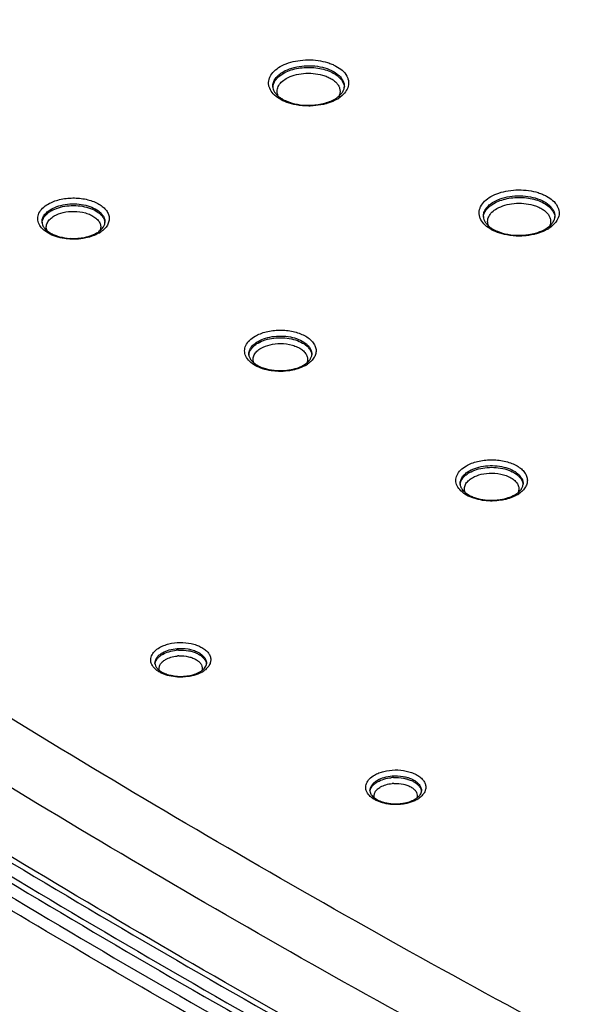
# Model space of a CAD drawing. Header units: inches. Extents: x 0 to 34, y 0 to 22.
# Tile 51 of 62: x 30.358 to 30.811, y 19.476 to 20.288. Entities that reach past the tile are written whole.
import ezdxf

# ---------------------------------------------------------------- set-up
doc = ezdxf.new("R2010")
doc.units = ezdxf.units.IN
doc.header["$LTSCALE"] = 1.87
doc.header["$MEASUREMENT"] = 0
doc.layers.get('0').update_dxf_attribs({"linetype": 'CONTINUOUS'})

msp = doc.modelspace()

# ---------------------------------------------------------------- linework, layer by layer
at = {"color": 7, "linetype": 'CONTINUOUS'}
for p, q in [((30.57266, 20.24199), (30.57562, 20.24399)), ((30.74629, 20.1347), (30.74925, 20.1367))]:
    msp.add_line(p, q, dxfattribs=at)
for centre, radius, start, end in [((30.61828, 20.23328), 0.00768, 349.47669, 358.72227), ((30.60518, 20.248), 0.02926, 299.96081, 303.44489), ((30.59647, 20.27076), 0.05305, 270.52523, 274.81602), ((30.39571, 20.1107), 0.02297, 119.9587, 123.53952), ((30.79191, 20.12599), 0.00768, 349.47669, 358.72227), ((30.42207, 20.12134), 0.00649, 349.50133, 358.72384), ((30.77881, 20.14071), 0.02926, 299.96081, 303.44489), ((30.40259, 20.15506), 0.04725, 266.23298, 270.51028), ((30.40259, 20.1548), 0.04699, 270.51341, 274.80971), ((30.4027, 20.15361), 0.04579, 274.80277, 279.14725), ((30.41054, 20.13452), 0.02581, 299.94401, 304.14138), ((30.7701, 20.16347), 0.05305, 270.52523, 274.81602), ((30.56628, 20.00165), 0.02297, 119.9587, 123.53952), ((30.59264, 20.01228), 0.00649, 349.50133, 358.72384), ((30.58111, 20.02546), 0.02581, 299.94401, 304.14138), ((30.57317, 20.04601), 0.04725, 266.23298, 270.51028), ((30.57317, 20.04575), 0.04699, 270.51341, 274.80971), ((30.57327, 20.04455), 0.04579, 274.80277, 279.14725), ((30.74052, 19.89472), 0.02297, 119.9587, 123.53952), ((30.76688, 19.90535), 0.00649, 349.50133, 358.72384), ((30.75535, 19.91853), 0.02581, 299.94401, 304.14138), ((30.74741, 19.93907), 0.04725, 266.23298, 270.51028), ((30.74741, 19.93881), 0.04699, 270.51341, 274.80971), ((30.74751, 19.93762), 0.04579, 274.80277, 279.14725), ((30.48524, 19.7486), 0.01853, 119.93817, 124.35086), ((30.49099, 19.73198), 0.03627, 92.84235, 95.77087), ((30.49099, 19.73313), 0.03029, 92.83909, 95.78301), ((30.50738, 19.75731), 0.0049, 349.56062, 358.72772), ((30.49779, 19.76868), 0.0215, 299.9311, 304.60135), ((30.49047, 19.78165), 0.03511, 257.3612, 261.93577), ((30.491, 19.78523), 0.03873, 261.90693, 270.51558), ((30.49102, 19.78543), 0.03893, 270.48735, 274.79349), ((30.4911, 19.78445), 0.03794, 274.78598, 279.13702), ((30.66256, 19.64344), 0.01853, 119.93817, 124.35086), ((30.66831, 19.62682), 0.03627, 92.84235, 95.77087), ((30.66831, 19.62797), 0.03029, 92.83909, 95.78301), ((30.68469, 19.65215), 0.0049, 349.56062, 358.72772), ((30.67511, 19.66352), 0.0215, 299.9311, 304.60135), ((30.66779, 19.67649), 0.03511, 257.3612, 261.93577), ((30.66832, 19.68007), 0.03873, 261.90693, 270.51558), ((30.66833, 19.68027), 0.03893, 270.48735, 274.79349), ((30.66842, 19.67929), 0.03794, 274.78598, 279.13702)]:
    msp.add_arc(centre, radius, start, end, dxfattribs=at)
for points, knots in [([(30.42599, 20.82523), (30.64032, 20.73161), (31.05771, 20.53633), (31.65666, 20.21426), (32.21632, 19.8689), (32.56787, 19.61961), (32.73595, 19.49133)], [0, 0, 0, 0, 0.262457, 0.516812, 0.762727, 1, 1, 1, 1]), ([(32.6814, 19.49102), (32.51662, 19.61689), (32.17197, 19.86166), (31.6233, 20.20118), (31.03594, 20.51831), (30.6266, 20.71089), (30.41636, 20.80329)], [0, 0, 0, 0, 0.237108, 0.482978, 0.73739, 1, 1, 1, 1]), ([(31.76005, 19.00003), (31.65386, 19.04396), (31.44463, 19.13425), (31.13803, 19.2782), (30.84187, 19.42928), (30.55666, 19.58722), (30.28286, 19.75178), (30.02092, 19.92267), (29.77131, 20.09961), (29.61157, 20.2228), (29.53396, 20.28535)], [0, 0, 0, 0, 0.133677, 0.265021, 0.393929, 0.520337, 0.644186, 0.765429, 0.884044, 1, 1, 1, 1]), ([(30.57312, 20.2496), (30.57523, 20.25082), (30.57995, 20.25286), (30.58765, 20.2547), (30.59591, 20.25538), (30.60421, 20.25486), (30.61085, 20.25341), (30.61573, 20.25166), (30.6216, 20.24889), (30.62602, 20.24537), (30.62795, 20.24183)], [0, 0, 0, 0, 0.122321, 0.256154, 0.396473, 0.537318, 0.672611, 0.736534, 0.797172, 1, 1, 1, 1]), ([(31.73749, 18.95736), (31.63087, 19.00147), (31.42081, 19.09212), (31.11298, 19.23664), (30.81563, 19.38833), (30.52927, 19.54691), (30.25438, 19.71212), (29.99139, 19.88369), (29.74078, 20.06134), (29.5804, 20.18503), (29.50247, 20.24783)], [0, 0, 0, 0, 0.133677, 0.265021, 0.393929, 0.520337, 0.644186, 0.765429, 0.884044, 1, 1, 1, 1]), ([(30.58625, 20.21801), (30.58366, 20.21849), (30.57879, 20.21979), (30.57233, 20.22284), (30.56732, 20.22675), (30.56457, 20.23074), (30.56356, 20.23406), (30.56338, 20.23654), (30.56374, 20.239), (30.56499, 20.2423), (30.56801, 20.24619), (30.57128, 20.24853), (30.57312, 20.2496)], [0, 0, 0, 0, 0.162187, 0.30958, 0.43875, 0.550427, 0.60184, 0.651912, 0.702232, 0.754352, 0.868312, 1, 1, 1, 1]), ([(30.56696, 20.23311), (30.56694, 20.23425), (30.56731, 20.23663), (30.56908, 20.23996), (30.57191, 20.24296), (30.57429, 20.24461), (30.5756, 20.24536)], [0, 0, 0, 0, 0.21798, 0.450876, 0.709983, 1, 1, 1, 1]), ([(30.5756, 20.24536), (30.57779, 20.24663), (30.58276, 20.24867), (30.59085, 20.25029), (30.59941, 20.25051), (30.60774, 20.24932), (30.61515, 20.24681), (30.62029, 20.24363), (30.62327, 20.24057), (30.62484, 20.23819), (30.62579, 20.23568), (30.62598, 20.23395), (30.62596, 20.23311)], [0, 0, 0, 0, 0.128684, 0.270373, 0.417725, 0.562288, 0.696075, 0.813192, 0.864996, 0.912661, 0.957165, 1, 1, 1, 1]), ([(30.57562, 20.24399), (30.57723, 20.24492), (30.58078, 20.24652), (30.58658, 20.24813), (30.59285, 20.24898), (30.59929, 20.24903), (30.6056, 20.24827), (30.61149, 20.24675), (30.61667, 20.24453), (30.61967, 20.24252), (30.62095, 20.24141)], [0, 0, 0, 0, 0.116706, 0.243503, 0.376906, 0.512885, 0.647047, 0.775151, 0.893622, 1, 1, 1, 1]), ([(30.57809, 20.23975), (30.58013, 20.24093), (30.58477, 20.2428), (30.59231, 20.24419), (30.60024, 20.24422), (30.6055, 20.2433), (30.608, 20.24258)], [0, 0, 0, 0, 0.22963, 0.482985, 0.745344, 1, 1, 1, 1]), ([(29.42715, 20.24012), (29.59076, 20.10633), (29.84842, 19.91442), (30.21026, 19.67712), (30.49787, 19.50398), (30.79798, 19.33808), (31.21803, 19.12494), (31.54429, 18.97999), (31.76655, 18.88938)], [0, 0, 0, 0, 0.233884, 0.354984, 0.478803, 0.60529, 0.73438, 1, 1, 1, 1]), ([(30.567, 20.23254), (30.56706, 20.23339), (30.56739, 20.23514), (30.56855, 20.23763), (30.57033, 20.23997), (30.57183, 20.24134), (30.57266, 20.24199)], [0, 0, 0, 0, 0.226512, 0.46438, 0.720751, 1, 1, 1, 1]), ([(30.57135, 20.22531), (30.5708, 20.22651), (30.57016, 20.22919), (30.57119, 20.23333), (30.57399, 20.237), (30.57661, 20.23889), (30.57809, 20.23975)], [0, 0, 0, 0, 0.226536, 0.453153, 0.706401, 1, 1, 1, 1]), ([(30.608, 20.24258), (30.6093, 20.24221), (30.61175, 20.24135), (30.61511, 20.23969), (30.61794, 20.2377), (30.62016, 20.23546), (30.62169, 20.23301), (30.62247, 20.23041), (30.62245, 20.22776), (30.62192, 20.22608), (30.62155, 20.22528)], [0, 0, 0, 0, 0.161059, 0.311155, 0.448651, 0.573386, 0.686721, 0.792052, 0.894523, 1, 1, 1, 1]), ([(30.62095, 20.24141), (30.62169, 20.24078), (30.62302, 20.23946), (30.62458, 20.23724), (30.62559, 20.23489), (30.62588, 20.23327), (30.62592, 20.23247)], [0, 0, 0, 0, 0.276911, 0.532666, 0.771461, 1, 1, 1, 1]), ([(30.62795, 20.24183), (30.62836, 20.24108), (30.62902, 20.23952), (30.62951, 20.23706), (30.62944, 20.23458), (30.62859, 20.23124), (30.62603, 20.2272), (30.62302, 20.22472), (30.62131, 20.22359)], [0, 0, 0, 0, 0.119635, 0.234381, 0.347711, 0.463276, 0.712464, 1, 1, 1, 1]), ([(29.42144, 20.23227), (29.58516, 20.09838), (29.843, 19.90634), (30.20511, 19.66887), (30.49292, 19.4956), (30.79325, 19.32959), (31.2136, 19.11629), (31.54009, 18.97124), (31.76251, 18.88056)], [0, 0, 0, 0, 0.233884, 0.354984, 0.478803, 0.60529, 0.73438, 1, 1, 1, 1]), ([(30.56696, 20.23311), (30.56698, 20.23235), (30.56727, 20.23073), (30.56844, 20.22835), (30.57042, 20.22602), (30.57212, 20.22464), (30.57308, 20.22397)], [0, 0, 0, 0, 0.200157, 0.426243, 0.691075, 1, 1, 1, 1]), ([(30.62337, 20.22709), (30.62401, 20.22783), (30.62506, 20.22933), (30.62568, 20.23106), (30.62583, 20.23188)], [0, 0, 0, 0, 0.538702, 1, 1, 1, 1]), ([(29.42141, 20.22677), (29.58511, 20.09291), (29.84293, 19.90089), (30.20499, 19.66345), (30.49276, 19.49021), (30.79304, 19.32422), (31.21334, 19.11095), (31.53978, 18.96591), (31.76216, 18.87525)], [0, 0, 0, 0, 0.233886, 0.354987, 0.478806, 0.605293, 0.734382, 1, 1, 1, 1]), ([(30.57308, 20.22397), (30.57348, 20.22369), (30.57521, 20.22256), (30.57707, 20.22164), (30.57853, 20.22103)], [0, 0, 0, 0, 0.235067, 1, 1, 1, 1]), ([(30.57853, 20.22103), (30.58132, 20.21988), (30.58742, 20.21819), (30.5937, 20.21769), (30.59696, 20.21772)], [0, 0, 0, 0, 0.481273, 1, 1, 1, 1]), ([(30.60853, 20.21913), (30.61026, 20.21956), (30.61353, 20.22057), (30.61664, 20.22201), (30.61804, 20.22283)], [0, 0, 0, 0, 0.523294, 1, 1, 1, 1]), ([(30.61979, 20.22265), (30.61918, 20.2223), (30.61652, 20.22089), (30.61369, 20.21982), (30.6115, 20.21917)], [0, 0, 0, 0, 0.237549, 1, 1, 1, 1]), ([(30.61804, 20.22283), (30.61859, 20.22314), (30.62052, 20.22435), (30.6223, 20.22584), (30.62337, 20.22709)], [0, 0, 0, 0, 0.275273, 1, 1, 1, 1]), ([(31.17897, 19.11251), (31.0127, 19.19135), (30.76822, 19.31515), (30.45232, 19.49238), (30.22507, 19.62873), (30.00584, 19.7694), (29.72718, 19.96074), (29.52697, 20.11284), (29.39851, 20.21782)], [0, 0, 0, 0, 0.262818, 0.391114, 0.517273, 0.64126, 0.76306, 1, 1, 1, 1]), ([(29.41569, 20.21892), (29.57871, 20.08563), (29.83537, 19.89438), (30.19575, 19.6578), (30.48212, 19.48515), (30.78089, 19.31969), (31.19903, 19.10703), (31.52377, 18.9623), (31.74499, 18.8718)], [0, 0, 0, 0, 0.233952, 0.355068, 0.47889, 0.605369, 0.734441, 1, 1, 1, 1]), ([(30.60013, 20.21719), (30.59897, 20.21712), (30.59432, 20.21696), (30.58966, 20.21737), (30.58625, 20.21801)], [0, 0, 0, 0, 0.251861, 1, 1, 1, 1]), ([(30.6115, 20.21917), (30.6106, 20.2189), (30.60688, 20.21792), (30.60304, 20.21738), (30.60013, 20.21719)], [0, 0, 0, 0, 0.242881, 1, 1, 1, 1]), ([(30.60093, 20.2179), (30.60158, 20.21796), (30.60413, 20.21822), (30.60667, 20.21867), (30.60853, 20.21913)], [0, 0, 0, 0, 0.254693, 1, 1, 1, 1]), ([(31.71494, 18.91469), (31.50274, 19.00247), (31.1911, 19.14246), (30.7894, 19.34737), (30.50189, 19.50659), (30.22589, 19.67246), (29.87775, 19.8996), (29.62924, 20.08279), (29.47099, 20.21031)], [0, 0, 0, 0, 0.26501, 0.393928, 0.520346, 0.644205, 0.765458, 1, 1, 1, 1]), ([(30.74675, 20.14231), (30.74886, 20.14353), (30.75357, 20.14557), (30.76128, 20.14741), (30.76954, 20.14809), (30.77784, 20.14757), (30.78448, 20.14612), (30.78936, 20.14437), (30.79522, 20.1416), (30.79965, 20.13809), (30.80157, 20.13454)], [0, 0, 0, 0, 0.122321, 0.256154, 0.396473, 0.537318, 0.672611, 0.736534, 0.797172, 1, 1, 1, 1]), ([(30.38174, 20.13622), (30.38313, 20.13702), (30.38616, 20.13844), (30.39288, 20.14052), (30.40201, 20.14159), (30.41118, 20.14072), (30.41801, 20.1388), (30.4225, 20.13687), (30.42628, 20.13447), (30.42924, 20.13168), (30.43124, 20.12858), (30.43218, 20.12526), (30.43197, 20.12187), (30.43062, 20.11861), (30.42825, 20.11561), (30.42618, 20.11394), (30.42502, 20.11316)], [0, 0, 0, 0, 0.066549, 0.138258, 0.290974, 0.444484, 0.517097, 0.584809, 0.646605, 0.702147, 0.75204, 0.798066, 0.843077, 0.890252, 0.942098, 1, 1, 1, 1]), ([(30.75987, 20.11072), (30.75729, 20.11121), (30.75242, 20.11251), (30.74595, 20.11555), (30.74095, 20.11946), (30.7382, 20.12345), (30.73719, 20.12678), (30.737, 20.12925), (30.73737, 20.13171), (30.73862, 20.13501), (30.74164, 20.1389), (30.74491, 20.14125), (30.74675, 20.14231)], [0, 0, 0, 0, 0.162187, 0.30958, 0.43875, 0.550427, 0.60184, 0.651912, 0.702232, 0.754352, 0.868312, 1, 1, 1, 1]), ([(30.74923, 20.13807), (30.75142, 20.13934), (30.75638, 20.14139), (30.76448, 20.143), (30.77304, 20.14322), (30.78137, 20.14203), (30.78878, 20.13952), (30.79392, 20.13634), (30.7969, 20.13328), (30.79847, 20.1309), (30.79942, 20.12839), (30.7996, 20.12666), (30.79959, 20.12582)], [0, 0, 0, 0, 0.128684, 0.270373, 0.417725, 0.562288, 0.696075, 0.813192, 0.864996, 0.912661, 0.957165, 1, 1, 1, 1]), ([(30.74925, 20.1367), (30.75086, 20.13763), (30.75441, 20.13923), (30.76021, 20.14084), (30.76648, 20.14169), (30.77292, 20.14174), (30.77923, 20.14098), (30.78511, 20.13946), (30.7903, 20.13724), (30.7933, 20.13523), (30.79458, 20.13413)], [0, 0, 0, 0, 0.116706, 0.243503, 0.376906, 0.512885, 0.647047, 0.775151, 0.893622, 1, 1, 1, 1]), ([(30.39513, 20.10772), (30.39271, 20.10809), (30.38812, 20.10914), (30.38197, 20.11176), (30.37713, 20.11522), (30.37438, 20.11882), (30.3733, 20.12187), (30.37302, 20.12414), (30.37328, 20.12641), (30.37434, 20.12947), (30.37705, 20.13308), (30.38005, 20.13524), (30.38174, 20.13622)], [0, 0, 0, 0, 0.16285, 0.311704, 0.442423, 0.555012, 0.606435, 0.656181, 0.705898, 0.75724, 0.869552, 1, 1, 1, 1]), ([(30.37661, 20.12119), (30.37659, 20.12219), (30.37692, 20.12429), (30.37847, 20.12722), (30.38096, 20.12987), (30.38306, 20.13131), (30.38422, 20.13198)], [0, 0, 0, 0, 0.217773, 0.450562, 0.709759, 1, 1, 1, 1]), ([(30.38422, 20.13198), (30.38615, 20.1331), (30.39053, 20.1349), (30.39767, 20.13632), (30.40521, 20.13651), (30.41254, 20.13546), (30.41905, 20.13325), (30.42356, 20.13045), (30.42619, 20.12776), (30.42757, 20.12566), (30.4284, 20.12346), (30.42857, 20.12193), (30.42855, 20.12119)], [0, 0, 0, 0, 0.128975, 0.270862, 0.418265, 0.562718, 0.696278, 0.813216, 0.86498, 0.91263, 0.95714, 1, 1, 1, 1]), ([(30.38424, 20.1306), (30.3861, 20.13168), (30.39031, 20.13343), (30.39718, 20.13486), (30.40446, 20.13515), (30.41161, 20.13427), (30.41805, 20.13228), (30.42263, 20.12973), (30.42542, 20.12723), (30.42697, 20.12526), (30.42803, 20.12318), (30.42839, 20.12171), (30.42847, 20.12099)], [0, 0, 0, 0, 0.127277, 0.267163, 0.412878, 0.556586, 0.690784, 0.809733, 0.862771, 0.911626, 0.95698, 1, 1, 1, 1]), ([(30.38671, 20.12637), (30.38899, 20.12768), (30.3943, 20.1296), (30.39987, 20.13018), (30.40279, 20.13016)], [0, 0, 0, 0, 0.474401, 1, 1, 1, 1]), ([(30.40279, 20.13016), (30.40606, 20.13014), (30.41087, 20.12953), (30.41666, 20.12743), (30.42021, 20.12539), (30.42293, 20.12293), (30.42465, 20.12012), (30.42523, 20.11708), (30.42479, 20.11511), (30.42441, 20.1142)], [0, 0, 0, 0, 0.315596, 0.460764, 0.592198, 0.708417, 0.81097, 0.905297, 1, 1, 1, 1]), ([(30.74059, 20.12582), (30.74056, 20.12696), (30.74094, 20.12934), (30.74271, 20.13267), (30.74553, 20.13567), (30.74791, 20.13732), (30.74923, 20.13807)], [0, 0, 0, 0, 0.21798, 0.450876, 0.709983, 1, 1, 1, 1]), ([(30.74063, 20.12525), (30.74068, 20.1261), (30.74102, 20.12785), (30.74218, 20.13034), (30.74396, 20.13268), (30.74546, 20.13405), (30.74629, 20.1347)], [0, 0, 0, 0, 0.226512, 0.46438, 0.720751, 1, 1, 1, 1]), ([(30.74498, 20.11802), (30.74443, 20.11922), (30.74379, 20.1219), (30.74482, 20.12604), (30.74761, 20.12971), (30.75024, 20.1316), (30.75172, 20.13246)], [0, 0, 0, 0, 0.226536, 0.453153, 0.706401, 1, 1, 1, 1]), ([(30.75172, 20.13246), (30.75376, 20.13364), (30.7584, 20.13551), (30.76594, 20.1369), (30.77387, 20.13693), (30.77913, 20.13601), (30.78163, 20.13529)], [0, 0, 0, 0, 0.22963, 0.482985, 0.745344, 1, 1, 1, 1]), ([(30.78163, 20.13529), (30.78292, 20.13492), (30.78538, 20.13407), (30.78874, 20.1324), (30.79157, 20.13041), (30.79378, 20.12817), (30.79532, 20.12572), (30.7961, 20.12312), (30.79608, 20.12047), (30.79555, 20.11879), (30.79518, 20.11799)], [0, 0, 0, 0, 0.161059, 0.311155, 0.448651, 0.573386, 0.686721, 0.792052, 0.894523, 1, 1, 1, 1]), ([(30.79458, 20.13413), (30.79532, 20.13349), (30.79664, 20.13217), (30.79821, 20.12995), (30.79921, 20.12761), (30.7995, 20.12598), (30.79955, 20.12518)], [0, 0, 0, 0, 0.276911, 0.532666, 0.771461, 1, 1, 1, 1]), ([(30.80157, 20.13454), (30.80198, 20.13379), (30.80265, 20.13223), (30.80314, 20.12977), (30.80307, 20.12729), (30.80222, 20.12395), (30.79966, 20.11991), (30.79665, 20.11743), (30.79494, 20.1163)], [0, 0, 0, 0, 0.119635, 0.234381, 0.347711, 0.463276, 0.712464, 1, 1, 1, 1]), ([(30.37667, 20.1207), (30.37674, 20.12155), (30.37714, 20.12329), (30.37846, 20.12572), (30.38046, 20.12797), (30.38211, 20.12925), (30.38302, 20.12985)], [0, 0, 0, 0, 0.221647, 0.457628, 0.715742, 1, 1, 1, 1]), ([(30.38073, 20.11426), (30.38031, 20.11528), (30.37988, 20.11755), (30.38086, 20.12099), (30.38325, 20.12405), (30.38546, 20.12564), (30.38671, 20.12637)], [0, 0, 0, 0, 0.224586, 0.451804, 0.706136, 1, 1, 1, 1]), ([(30.74059, 20.12582), (30.74061, 20.12506), (30.7409, 20.12344), (30.74207, 20.12107), (30.74405, 20.11873), (30.74575, 20.11735), (30.74671, 20.11668)], [0, 0, 0, 0, 0.200157, 0.426243, 0.691075, 1, 1, 1, 1]), ([(30.797, 20.1198), (30.79764, 20.12054), (30.79869, 20.12204), (30.79931, 20.12377), (30.79946, 20.12459)], [0, 0, 0, 0, 0.538702, 1, 1, 1, 1]), ([(30.37661, 20.12119), (30.37663, 20.12042), (30.37699, 20.11874), (30.37845, 20.1163), (30.38089, 20.11395), (30.38295, 20.11261), (30.38412, 20.11197)], [0, 0, 0, 0, 0.186581, 0.407354, 0.678375, 1, 1, 1, 1]), ([(30.42167, 20.11233), (30.42281, 20.11299), (30.42482, 20.11436), (30.42649, 20.11615), (30.4271, 20.11705)], [0, 0, 0, 0, 0.545986, 1, 1, 1, 1]), ([(30.4271, 20.11705), (30.42728, 20.11731), (30.42788, 20.11827), (30.4283, 20.11935), (30.42844, 20.12015)], [0, 0, 0, 0, 0.275002, 1, 1, 1, 1]), ([(30.74671, 20.11668), (30.74711, 20.1164), (30.74884, 20.11527), (30.7507, 20.11435), (30.75216, 20.11375)], [0, 0, 0, 0, 0.235067, 1, 1, 1, 1]), ([(30.78216, 20.11184), (30.78389, 20.11227), (30.78716, 20.11328), (30.79027, 20.11473), (30.79167, 20.11554)], [0, 0, 0, 0, 0.523294, 1, 1, 1, 1]), ([(30.79342, 20.11536), (30.7928, 20.11501), (30.79015, 20.1136), (30.78732, 20.11253), (30.78513, 20.11188)], [0, 0, 0, 0, 0.237549, 1, 1, 1, 1]), ([(30.79167, 20.11554), (30.79222, 20.11585), (30.79415, 20.11706), (30.79593, 20.11855), (30.797, 20.1198)], [0, 0, 0, 0, 0.275273, 1, 1, 1, 1]), ([(30.38412, 20.11197), (30.38519, 20.1114), (30.38749, 20.11036), (30.39258, 20.10873), (30.39668, 20.1081), (30.39949, 20.10791)], [0, 0, 0, 0, 0.22709, 0.472737, 1, 1, 1, 1]), ([(30.40308, 20.10717), (30.40241, 20.10716), (30.39975, 20.10719), (30.39709, 20.10742), (30.39513, 20.10772)], [0, 0, 0, 0, 0.251738, 1, 1, 1, 1]), ([(30.41278, 20.10822), (30.412, 20.10805), (30.4088, 20.10746), (30.40554, 20.10719), (30.40308, 20.10717)], [0, 0, 0, 0, 0.245688, 1, 1, 1, 1]), ([(30.40998, 20.1084), (30.41213, 20.10875), (30.41616, 20.10971), (30.41998, 20.11135), (30.42167, 20.11233)], [0, 0, 0, 0, 0.527796, 1, 1, 1, 1]), ([(30.42342, 20.11215), (30.42184, 20.11124), (30.41837, 20.10966), (30.41471, 20.10863), (30.41278, 20.10822)], [0, 0, 0, 0, 0.479824, 1, 1, 1, 1]), ([(30.75216, 20.11375), (30.75495, 20.11259), (30.76104, 20.1109), (30.76733, 20.1104), (30.77059, 20.11043)], [0, 0, 0, 0, 0.481273, 1, 1, 1, 1]), ([(30.77376, 20.1099), (30.7726, 20.10983), (30.76795, 20.10967), (30.76329, 20.11008), (30.75987, 20.11072)], [0, 0, 0, 0, 0.251861, 1, 1, 1, 1]), ([(30.78513, 20.11188), (30.78423, 20.11161), (30.78051, 20.11064), (30.77667, 20.11009), (30.77376, 20.1099)], [0, 0, 0, 0, 0.242881, 1, 1, 1, 1]), ([(30.77455, 20.11061), (30.77521, 20.11067), (30.77776, 20.11093), (30.7803, 20.11139), (30.78216, 20.11184)], [0, 0, 0, 0, 0.254693, 1, 1, 1, 1]), ([(30.5657, 19.99867), (30.56328, 19.99904), (30.55869, 20.00009), (30.55254, 20.00271), (30.5477, 20.00617), (30.54496, 20.00977), (30.54387, 20.01282), (30.5436, 20.01509), (30.54385, 20.01736), (30.54491, 20.02041), (30.54763, 20.02403), (30.55062, 20.02619), (30.55232, 20.02717)], [0, 0, 0, 0, 0.16285, 0.311704, 0.442423, 0.555012, 0.606435, 0.656181, 0.705898, 0.75724, 0.869552, 1, 1, 1, 1]), ([(30.55232, 20.02717), (30.55371, 20.02797), (30.55674, 20.02939), (30.56345, 20.03146), (30.57258, 20.03254), (30.58175, 20.03167), (30.58858, 20.02975), (30.59307, 20.02781), (30.59686, 20.02542), (30.59981, 20.02263), (30.60182, 20.01953), (30.60276, 20.0162), (30.60254, 20.01282), (30.6012, 20.00956), (30.59883, 20.00656), (30.59675, 20.00489), (30.5956, 20.0041)], [0, 0, 0, 0, 0.066549, 0.138258, 0.290974, 0.444484, 0.517097, 0.584809, 0.646605, 0.702147, 0.75204, 0.798066, 0.843077, 0.890252, 0.942098, 1, 1, 1, 1]), ([(30.55479, 20.02293), (30.55673, 20.02404), (30.56111, 20.02585), (30.56824, 20.02727), (30.57578, 20.02746), (30.58311, 20.0264), (30.58963, 20.0242), (30.59414, 20.0214), (30.59676, 20.01871), (30.59815, 20.01661), (30.59898, 20.0144), (30.59914, 20.01288), (30.59913, 20.01214)], [0, 0, 0, 0, 0.128975, 0.270862, 0.418265, 0.562718, 0.696278, 0.813216, 0.86498, 0.91263, 0.95714, 1, 1, 1, 1]), ([(30.55481, 20.02155), (30.55668, 20.02263), (30.56089, 20.02438), (30.56775, 20.02581), (30.57504, 20.0261), (30.58218, 20.02521), (30.58863, 20.02323), (30.5932, 20.02067), (30.59599, 20.01817), (30.59755, 20.01621), (30.59861, 20.01413), (30.59896, 20.01266), (30.59904, 20.01193)], [0, 0, 0, 0, 0.127277, 0.267163, 0.412878, 0.556586, 0.690784, 0.809733, 0.862771, 0.911626, 0.95698, 1, 1, 1, 1]), ([(30.54719, 20.01214), (30.54717, 20.01314), (30.5475, 20.01524), (30.54905, 20.01817), (30.55154, 20.02081), (30.55364, 20.02226), (30.55479, 20.02293)], [0, 0, 0, 0, 0.217773, 0.450562, 0.709759, 1, 1, 1, 1]), ([(30.54724, 20.01165), (30.54731, 20.0125), (30.54771, 20.01423), (30.54904, 20.01667), (30.55103, 20.01891), (30.55268, 20.02019), (30.55359, 20.0208)], [0, 0, 0, 0, 0.221647, 0.457628, 0.715742, 1, 1, 1, 1]), ([(30.5513, 20.0052), (30.55089, 20.00623), (30.55046, 20.00849), (30.55143, 20.01194), (30.55382, 20.015), (30.55604, 20.01659), (30.55729, 20.01731)], [0, 0, 0, 0, 0.224586, 0.451804, 0.706136, 1, 1, 1, 1]), ([(30.55729, 20.01731), (30.55957, 20.01863), (30.56488, 20.02054), (30.57045, 20.02113), (30.57337, 20.02111)], [0, 0, 0, 0, 0.474401, 1, 1, 1, 1]), ([(30.57337, 20.02111), (30.57663, 20.02109), (30.58145, 20.02048), (30.58723, 20.01838), (30.59079, 20.01634), (30.5935, 20.01388), (30.59523, 20.01107), (30.5958, 20.00802), (30.59536, 20.00606), (30.59499, 20.00515)], [0, 0, 0, 0, 0.315596, 0.460764, 0.592198, 0.708417, 0.81097, 0.905297, 1, 1, 1, 1]), ([(30.54719, 20.01214), (30.5472, 20.01137), (30.54756, 20.00968), (30.54902, 20.00725), (30.55146, 20.0049), (30.55353, 20.00355), (30.5547, 20.00292)], [0, 0, 0, 0, 0.186581, 0.407354, 0.678375, 1, 1, 1, 1]), ([(30.59768, 20.008), (30.59785, 20.00826), (30.59845, 20.00922), (30.59887, 20.0103), (30.59902, 20.0111)], [0, 0, 0, 0, 0.275002, 1, 1, 1, 1]), ([(30.5547, 20.00292), (30.55576, 20.00235), (30.55807, 20.00131), (30.56315, 19.99968), (30.56726, 19.99905), (30.57006, 19.99886)], [0, 0, 0, 0, 0.22709, 0.472737, 1, 1, 1, 1]), ([(30.58055, 19.99935), (30.5827, 19.99969), (30.58674, 20.00066), (30.59056, 20.0023), (30.59225, 20.00327)], [0, 0, 0, 0, 0.527796, 1, 1, 1, 1]), ([(30.594, 20.0031), (30.59242, 20.00219), (30.58895, 20.00061), (30.58528, 19.99958), (30.58335, 19.99917)], [0, 0, 0, 0, 0.479824, 1, 1, 1, 1]), ([(30.59225, 20.00327), (30.59339, 20.00393), (30.59539, 20.00531), (30.59706, 20.0071), (30.59768, 20.008)], [0, 0, 0, 0, 0.545986, 1, 1, 1, 1]), ([(30.57366, 19.99812), (30.57299, 19.99811), (30.57033, 19.99814), (30.56767, 19.99837), (30.5657, 19.99867)], [0, 0, 0, 0, 0.251738, 1, 1, 1, 1]), ([(30.58335, 19.99917), (30.58257, 19.999), (30.57937, 19.99841), (30.57611, 19.99814), (30.57366, 19.99812)], [0, 0, 0, 0, 0.245688, 1, 1, 1, 1]), ([(30.73994, 19.89173), (30.73752, 19.8921), (30.73293, 19.89315), (30.72678, 19.89577), (30.72194, 19.89923), (30.71919, 19.90284), (30.71811, 19.90589), (30.71784, 19.90816), (30.71809, 19.91043), (30.71915, 19.91348), (30.72187, 19.91709), (30.72486, 19.91925), (30.72656, 19.92023)], [0, 0, 0, 0, 0.16285, 0.311704, 0.442423, 0.555012, 0.606435, 0.656181, 0.705898, 0.75724, 0.869552, 1, 1, 1, 1]), ([(30.72656, 19.92023), (30.72795, 19.92103), (30.73098, 19.92245), (30.73769, 19.92453), (30.74682, 19.9256), (30.75599, 19.92473), (30.76282, 19.92281), (30.76731, 19.92088), (30.7711, 19.91848), (30.77405, 19.91569), (30.77606, 19.91259), (30.777, 19.90927), (30.77678, 19.90588), (30.77543, 19.90262), (30.77306, 19.89963), (30.77099, 19.89795), (30.76984, 19.89717)], [0, 0, 0, 0, 0.066549, 0.138258, 0.290974, 0.444484, 0.517097, 0.584809, 0.646605, 0.702147, 0.75204, 0.798066, 0.843077, 0.890252, 0.942098, 1, 1, 1, 1]), ([(30.72903, 19.91599), (30.73096, 19.91711), (30.73534, 19.91891), (30.74248, 19.92033), (30.75002, 19.92052), (30.75735, 19.91947), (30.76386, 19.91726), (30.76838, 19.91447), (30.771, 19.91177), (30.77238, 19.90968), (30.77321, 19.90747), (30.77338, 19.90595), (30.77337, 19.9052)], [0, 0, 0, 0, 0.128975, 0.270862, 0.418265, 0.562718, 0.696278, 0.813216, 0.86498, 0.91263, 0.95714, 1, 1, 1, 1]), ([(30.72905, 19.91461), (30.73092, 19.91569), (30.73512, 19.91745), (30.74199, 19.91888), (30.74928, 19.91916), (30.75642, 19.91828), (30.76287, 19.91629), (30.76744, 19.91374), (30.77023, 19.91124), (30.77179, 19.90927), (30.77284, 19.90719), (30.7732, 19.90572), (30.77328, 19.905)], [0, 0, 0, 0, 0.127277, 0.267163, 0.412878, 0.556586, 0.690784, 0.809733, 0.862771, 0.911626, 0.95698, 1, 1, 1, 1]), ([(30.72143, 19.9052), (30.7214, 19.90621), (30.72174, 19.9083), (30.72329, 19.91123), (30.72578, 19.91388), (30.72787, 19.91532), (30.72903, 19.91599)], [0, 0, 0, 0, 0.217773, 0.450562, 0.709759, 1, 1, 1, 1]), ([(30.72148, 19.90472), (30.72155, 19.90556), (30.72195, 19.9073), (30.72328, 19.90973), (30.72527, 19.91198), (30.72692, 19.91326), (30.72783, 19.91386)], [0, 0, 0, 0, 0.221647, 0.457628, 0.715742, 1, 1, 1, 1]), ([(30.73153, 19.91038), (30.73381, 19.9117), (30.73912, 19.91361), (30.74469, 19.91419), (30.7476, 19.91417)], [0, 0, 0, 0, 0.474401, 1, 1, 1, 1]), ([(30.7476, 19.91417), (30.75087, 19.91416), (30.75569, 19.91354), (30.76147, 19.91144), (30.76503, 19.90941), (30.76774, 19.90694), (30.76947, 19.90413), (30.77004, 19.90109), (30.7696, 19.89912), (30.76923, 19.89821)], [0, 0, 0, 0, 0.315596, 0.460764, 0.592198, 0.708417, 0.81097, 0.905297, 1, 1, 1, 1]), ([(30.72143, 19.9052), (30.72144, 19.90443), (30.7218, 19.90275), (30.72326, 19.90031), (30.7257, 19.89796), (30.72777, 19.89662), (30.72894, 19.89599)], [0, 0, 0, 0, 0.186581, 0.407354, 0.678375, 1, 1, 1, 1]), ([(30.72554, 19.89827), (30.72513, 19.89929), (30.7247, 19.90156), (30.72567, 19.905), (30.72806, 19.90806), (30.73027, 19.90966), (30.73153, 19.91038)], [0, 0, 0, 0, 0.224586, 0.451804, 0.706136, 1, 1, 1, 1]), ([(30.77192, 19.90107), (30.77209, 19.90132), (30.77269, 19.90228), (30.77311, 19.90336), (30.77326, 19.90417)], [0, 0, 0, 0, 0.275002, 1, 1, 1, 1]), ([(30.72894, 19.89599), (30.73, 19.89541), (30.73231, 19.89437), (30.73739, 19.89274), (30.7415, 19.89211), (30.7443, 19.89192)], [0, 0, 0, 0, 0.22709, 0.472737, 1, 1, 1, 1]), ([(30.75479, 19.89241), (30.75694, 19.89276), (30.76097, 19.89372), (30.7648, 19.89536), (30.76648, 19.89634)], [0, 0, 0, 0, 0.527796, 1, 1, 1, 1]), ([(30.76823, 19.89616), (30.76666, 19.89525), (30.76319, 19.89367), (30.75952, 19.89264), (30.75759, 19.89223)], [0, 0, 0, 0, 0.479824, 1, 1, 1, 1]), ([(30.76648, 19.89634), (30.76763, 19.897), (30.76963, 19.89837), (30.7713, 19.90016), (30.77192, 19.90107)], [0, 0, 0, 0, 0.545986, 1, 1, 1, 1]), ([(30.74789, 19.89118), (30.74722, 19.89118), (30.74457, 19.8912), (30.74191, 19.89144), (30.73994, 19.89173)], [0, 0, 0, 0, 0.251738, 1, 1, 1, 1]), ([(30.75759, 19.89223), (30.75681, 19.89206), (30.75361, 19.89147), (30.75035, 19.89121), (30.74789, 19.89118)], [0, 0, 0, 0, 0.245688, 1, 1, 1, 1]), ([(30.4735, 19.77027), (30.47466, 19.77094), (30.47719, 19.77213), (30.48281, 19.77388), (30.49046, 19.77478), (30.49815, 19.77407), (30.50389, 19.77247), (30.50767, 19.77085), (30.51086, 19.76885), (30.51336, 19.76652), (30.51506, 19.76392), (30.51587, 19.76114), (30.51572, 19.7583), (30.51462, 19.75557), (30.51267, 19.75305), (30.51096, 19.75165), (30.51, 19.75099)], [0, 0, 0, 0, 0.066363, 0.137994, 0.290621, 0.44434, 0.517144, 0.58506, 0.647078, 0.702822, 0.752872, 0.798981, 0.843961, 0.890954, 0.942507, 1, 1, 1, 1]), ([(30.4883, 19.74595), (30.48604, 19.74609), (30.48169, 19.74672), (30.47658, 19.74839), (30.47305, 19.75025), (30.47021, 19.75222), (30.46796, 19.75461), (30.46665, 19.75732), (30.4662, 19.75935), (30.46625, 19.7614), (30.46701, 19.76417), (30.46933, 19.76746), (30.47198, 19.7694), (30.4735, 19.77027)], [0, 0, 0, 0, 0.163963, 0.316458, 0.386449, 0.451598, 0.566834, 0.618511, 0.667667, 0.716058, 0.765539, 0.873535, 1, 1, 1, 1]), ([(30.46974, 19.7572), (30.46973, 19.75802), (30.47, 19.75974), (30.47127, 19.76214), (30.47331, 19.76431), (30.47502, 19.76549), (30.47597, 19.76604)], [0, 0, 0, 0, 0.218035, 0.450917, 0.710141, 1, 1, 1, 1]), ([(30.47597, 19.76604), (30.4777, 19.76703), (30.48164, 19.7686), (30.4858, 19.76933), (30.48799, 19.76951)], [0, 0, 0, 0, 0.475088, 1, 1, 1, 1]), ([(30.47599, 19.76466), (30.47763, 19.7656), (30.48134, 19.76712), (30.48527, 19.76786), (30.48734, 19.76807)], [0, 0, 0, 0, 0.475777, 1, 1, 1, 1]), ([(30.48799, 19.76951), (30.49101, 19.76976), (30.49554, 19.76958), (30.50122, 19.76823), (30.50497, 19.76674), (30.5081, 19.76482), (30.51047, 19.76253), (30.51197, 19.75996), (30.51229, 19.75809), (30.51227, 19.7572)], [0, 0, 0, 0, 0.30361, 0.448861, 0.584029, 0.706311, 0.814714, 0.910951, 1, 1, 1, 1]), ([(30.48919, 19.7682), (30.49194, 19.76834), (30.49606, 19.76809), (30.50123, 19.76683), (30.50467, 19.76548), (30.5076, 19.76377), (30.50991, 19.76175), (30.51151, 19.75948), (30.51206, 19.7578), (30.51217, 19.75698)], [0, 0, 0, 0, 0.300379, 0.443807, 0.578096, 0.700889, 0.811158, 0.909763, 1, 1, 1, 1]), ([(30.46974, 19.7572), (30.46976, 19.75652), (30.47015, 19.75496), (30.47174, 19.75274), (30.47437, 19.75061), (30.4766, 19.74946), (30.47785, 19.74894)], [0, 0, 0, 0, 0.169764, 0.38535, 0.664119, 1, 1, 1, 1]), ([(30.4698, 19.75666), (30.46987, 19.75733), (30.4702, 19.7587), (30.47124, 19.76062), (30.47279, 19.7624), (30.47408, 19.76342), (30.47478, 19.7639)], [0, 0, 0, 0, 0.222523, 0.459023, 0.716923, 1, 1, 1, 1]), ([(30.47356, 19.75135), (30.47331, 19.75213), (30.47312, 19.75386), (30.47399, 19.75641), (30.47584, 19.75868), (30.47752, 19.75988), (30.47847, 19.76042)], [0, 0, 0, 0, 0.222075, 0.450493, 0.706423, 1, 1, 1, 1]), ([(30.47847, 19.76042), (30.47983, 19.76121), (30.48293, 19.76247), (30.48621, 19.76309), (30.48794, 19.76327)], [0, 0, 0, 0, 0.475785, 1, 1, 1, 1]), ([(30.48949, 19.76338), (30.49216, 19.76352), (30.49614, 19.76321), (30.50101, 19.76175), (30.50408, 19.76023), (30.50651, 19.75834), (30.50816, 19.75614), (30.50889, 19.75371), (30.50869, 19.75208), (30.50845, 19.75133)], [0, 0, 0, 0, 0.312315, 0.458518, 0.592017, 0.710488, 0.814423, 0.908201, 1, 1, 1, 1]), ([(30.50677, 19.75022), (30.50755, 19.75067), (30.50894, 19.75161), (30.51097, 19.75354), (30.51198, 19.75529), (30.51219, 19.75642)], [0, 0, 0, 0, 0.319104, 0.590944, 1, 1, 1, 1]), ([(30.47785, 19.74894), (30.47823, 19.74878), (30.47984, 19.74816), (30.48151, 19.74768), (30.48279, 19.74739)], [0, 0, 0, 0, 0.239713, 1, 1, 1, 1]), ([(30.49713, 19.74699), (30.49891, 19.74728), (30.50223, 19.74807), (30.50538, 19.74942), (30.50677, 19.75022)], [0, 0, 0, 0, 0.528925, 1, 1, 1, 1]), ([(30.50852, 19.75005), (30.50791, 19.7497), (30.50522, 19.74831), (30.50232, 19.74737), (30.50007, 19.74685)], [0, 0, 0, 0, 0.234563, 1, 1, 1, 1]), ([(30.50007, 19.74685), (30.49913, 19.74664), (30.49525, 19.74592), (30.49127, 19.74576), (30.4883, 19.74595)], [0, 0, 0, 0, 0.244951, 1, 1, 1, 1]), ([(30.65081, 19.66511), (30.65198, 19.66578), (30.65451, 19.66697), (30.66013, 19.66872), (30.66778, 19.66963), (30.67547, 19.66891), (30.68121, 19.66731), (30.68499, 19.6657), (30.68818, 19.66369), (30.69068, 19.66136), (30.69238, 19.65876), (30.69319, 19.65598), (30.69304, 19.65314), (30.69194, 19.65041), (30.68999, 19.6479), (30.68827, 19.64649), (30.68732, 19.64583)], [0, 0, 0, 0, 0.066363, 0.137994, 0.290621, 0.44434, 0.517144, 0.58506, 0.647078, 0.702822, 0.752872, 0.798981, 0.843961, 0.890954, 0.942507, 1, 1, 1, 1]), ([(30.66562, 19.64079), (30.66336, 19.64093), (30.65901, 19.64156), (30.6539, 19.64323), (30.65037, 19.64509), (30.64753, 19.64706), (30.64528, 19.64945), (30.64397, 19.65216), (30.64352, 19.65419), (30.64357, 19.65624), (30.64433, 19.65901), (30.64665, 19.66231), (30.6493, 19.66424), (30.65081, 19.66511)], [0, 0, 0, 0, 0.163963, 0.316458, 0.386449, 0.451598, 0.566834, 0.618511, 0.667667, 0.716058, 0.765539, 0.873535, 1, 1, 1, 1]), ([(30.64706, 19.65204), (30.64705, 19.65287), (30.64732, 19.65458), (30.64859, 19.65698), (30.65063, 19.65915), (30.65234, 19.66033), (30.65329, 19.66088)], [0, 0, 0, 0, 0.218035, 0.450917, 0.710141, 1, 1, 1, 1]), ([(30.65329, 19.66088), (30.65501, 19.66187), (30.65896, 19.66345), (30.66311, 19.66417), (30.66531, 19.66435)], [0, 0, 0, 0, 0.475088, 1, 1, 1, 1]), ([(30.65331, 19.6595), (30.65495, 19.66045), (30.65866, 19.66196), (30.66259, 19.6627), (30.66466, 19.66291)], [0, 0, 0, 0, 0.475777, 1, 1, 1, 1]), ([(30.66531, 19.66435), (30.66833, 19.6646), (30.67286, 19.66442), (30.67854, 19.66307), (30.68229, 19.66158), (30.68542, 19.65966), (30.68779, 19.65738), (30.68928, 19.6548), (30.68961, 19.65293), (30.68959, 19.65204)], [0, 0, 0, 0, 0.30361, 0.448861, 0.584029, 0.706311, 0.814714, 0.910951, 1, 1, 1, 1]), ([(30.66651, 19.66305), (30.66926, 19.66318), (30.67338, 19.66293), (30.67855, 19.66167), (30.68199, 19.66032), (30.68491, 19.65861), (30.68723, 19.65659), (30.68883, 19.65432), (30.68938, 19.65264), (30.68949, 19.65182)], [0, 0, 0, 0, 0.300379, 0.443807, 0.578096, 0.700889, 0.811158, 0.909763, 1, 1, 1, 1]), ([(30.64706, 19.65204), (30.64708, 19.65136), (30.64746, 19.6498), (30.64906, 19.64758), (30.65169, 19.64545), (30.65392, 19.64431), (30.65517, 19.64378)], [0, 0, 0, 0, 0.169764, 0.38535, 0.664119, 1, 1, 1, 1]), ([(30.64712, 19.6515), (30.64719, 19.65217), (30.64752, 19.65354), (30.64856, 19.65546), (30.65011, 19.65724), (30.6514, 19.65826), (30.6521, 19.65874)], [0, 0, 0, 0, 0.222523, 0.459023, 0.716923, 1, 1, 1, 1]), ([(30.65088, 19.64619), (30.65063, 19.64697), (30.65044, 19.6487), (30.6513, 19.65125), (30.65316, 19.65352), (30.65484, 19.65472), (30.65578, 19.65526)], [0, 0, 0, 0, 0.222075, 0.450493, 0.706423, 1, 1, 1, 1]), ([(30.65578, 19.65526), (30.65715, 19.65605), (30.66025, 19.65731), (30.66353, 19.65793), (30.66526, 19.65811)], [0, 0, 0, 0, 0.475785, 1, 1, 1, 1]), ([(30.66681, 19.65823), (30.66948, 19.65836), (30.67346, 19.65805), (30.67833, 19.65659), (30.6814, 19.65507), (30.68383, 19.65318), (30.68547, 19.65098), (30.68621, 19.64855), (30.68601, 19.64693), (30.68577, 19.64618)], [0, 0, 0, 0, 0.312315, 0.458518, 0.592017, 0.710488, 0.814423, 0.908201, 1, 1, 1, 1]), ([(30.68409, 19.64507), (30.68486, 19.64551), (30.68625, 19.64645), (30.68829, 19.64838), (30.6893, 19.65013), (30.68951, 19.65127)], [0, 0, 0, 0, 0.319104, 0.590944, 1, 1, 1, 1]), ([(30.65517, 19.64378), (30.65555, 19.64363), (30.65716, 19.643), (30.65883, 19.64252), (30.66011, 19.64224)], [0, 0, 0, 0, 0.239713, 1, 1, 1, 1]), ([(30.67445, 19.64183), (30.67622, 19.64212), (30.67955, 19.64291), (30.6827, 19.64426), (30.68409, 19.64507)], [0, 0, 0, 0, 0.528925, 1, 1, 1, 1]), ([(30.68584, 19.64489), (30.68522, 19.64454), (30.68254, 19.64315), (30.67964, 19.64221), (30.67739, 19.6417)], [0, 0, 0, 0, 0.234563, 1, 1, 1, 1]), ([(30.67739, 19.6417), (30.67644, 19.64148), (30.67257, 19.64076), (30.66859, 19.6406), (30.66562, 19.64079)], [0, 0, 0, 0, 0.244951, 1, 1, 1, 1])]:
    msp.add_open_spline(points, degree=3, knots=knots, dxfattribs=at)

doc.saveas('drawing.dxf')
